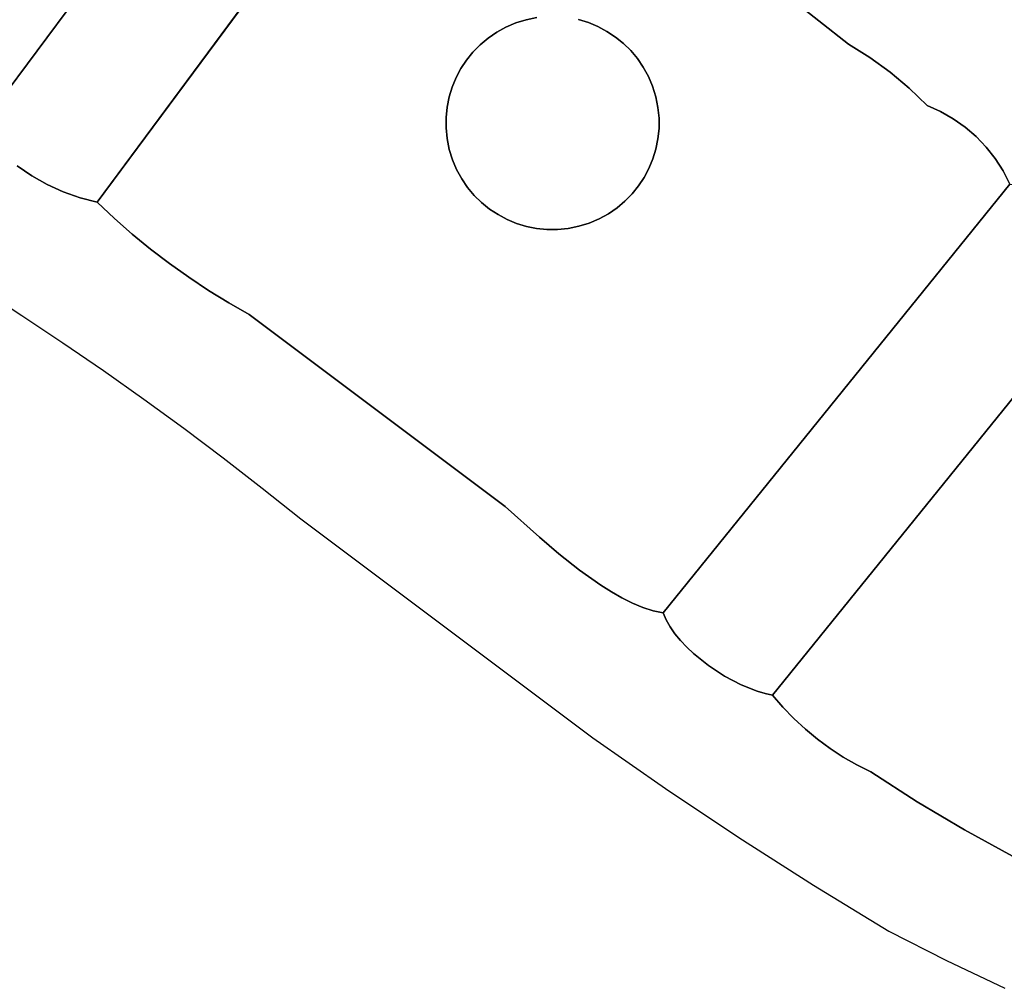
# Model space of a CAD drawing. Header units: inches. Extents: x 36.3 to 71.4, y 17.4 to 61.7.
# Tile 14 of 80: x 48.9 to 52.6, y 18.8 to 22.5. Entities that reach past the tile are written whole.
import ezdxf

# ---------------------------------------------------------------- set-up
doc = ezdxf.new("R2010")
doc.units = ezdxf.units.IN
doc.layers.add('SURFACES_FOR_SKETCHUP', color=7, linetype='Continuous')

msp = doc.modelspace()

# ---------------------------------------------------------------- linework, layer by layer
at = {"layer": 'SURFACES_FOR_SKETCHUP'}
for points, invisible_edges in [([(50.0297, 23.8524), (48.6323, 23.0717), (48.6954, 22.0616)], 3), ([(50.0297, 23.8524), (48.6954, 22.0616), (49.1519, 21.7807)], 10), ([(50.451, 23.5363), (50.0297, 23.8524), (49.1519, 21.7807)], 3), ([(50.451, 23.5363), (49.1519, 21.7807), (50.5509, 22.2949)], 10), ([(50.451, 23.5363), (50.5509, 22.2949), (50.5725, 22.3278)], 9), ([(50.451, 23.5363), (50.5725, 22.3278), (50.5973, 22.3585)], 9), ([(50.451, 23.5363), (50.5973, 22.3585), (50.625, 22.3867)], 9), ([(50.451, 23.5363), (50.625, 22.3867), (50.6555, 22.4123)], 9), ([(50.451, 23.5363), (50.6555, 22.4123), (50.6886, 22.435)], 9), ([(50.451, 23.5363), (50.6886, 22.435), (50.7241, 22.4545)], 9), ([(50.451, 23.5363), (50.7241, 22.4545), (50.5915, 23.5356)], 3), ([(52.0427, 22.3884), (51.5079, 23.4092), (50.5915, 23.5356)], 3), ([(50.7621, 22.4705), (50.5915, 23.5356), (50.7241, 22.4545)], 3), ([(50.8022, 22.4829), (50.5915, 23.5356), (50.7621, 22.4705)], 3), ([(50.8433, 22.4912), (50.5915, 23.5356), (50.8022, 22.4829)], 3), ([(51.0416, 22.4717), (50.5915, 23.5356), (51.0038, 22.4833)], 3), ([(51.0781, 22.4566), (50.5915, 23.5356), (51.0416, 22.4717)], 3), ([(51.1128, 22.4382), (50.5915, 23.5356), (51.0781, 22.4566)], 3), ([(50.5915, 23.5356), (51.1128, 22.4382), (52.0427, 22.3884)], 3), ([(51.5079, 23.4092), (52.0427, 22.3884), (51.877, 23.1237)], 3), ([(51.877, 23.1237), (52.0427, 22.3884), (52.2502, 22.8436)], 3), ([(52.7608, 22.4541), (53.4051, 22.9514), (52.6274, 22.5689)], 3), ([(52.1242, 22.3378), (52.2502, 22.8436), (52.0427, 22.3884)], 3), ([(52.2502, 22.8436), (52.1242, 22.3378), (52.6274, 22.5689)], 3), ([(52.2019, 22.2816), (52.6274, 22.5689), (52.1242, 22.3378)], 3), ([(52.2019, 22.2816), (52.2754, 22.2201), (52.6274, 22.5689)], 10), ([(52.2754, 22.2201), (52.3961, 22.1301), (52.6274, 22.5689)], 11), ([(52.7608, 22.4541), (52.6274, 22.5689), (52.3961, 22.1301)], 10), ([(50.8022, 22.4829), (50.5509, 22.2949), (50.5061, 21.9843)], 11), ([(51.3008, 22.1869), (50.8022, 22.4829), (50.5061, 21.9843)], 11), ([(50.5509, 22.2949), (50.8022, 22.4829), (50.5725, 22.3278)], 3), ([(50.8022, 22.4829), (50.7621, 22.4705), (50.5725, 22.3278)], 10), ([(50.5725, 22.3278), (50.7621, 22.4705), (50.5973, 22.3585)], 3), ([(50.5973, 22.3585), (50.7621, 22.4705), (50.625, 22.3867)], 3), ([(50.7621, 22.4705), (50.7241, 22.4545), (50.625, 22.3867)], 10), ([(50.8433, 22.4912), (50.8022, 22.4829), (51.0781, 22.4566)], 10), ([(51.1128, 22.4382), (51.0781, 22.4566), (50.8022, 22.4829)], 10), ([(51.3008, 22.1869), (51.1128, 22.4382), (50.8022, 22.4829)], 11), ([(51.0416, 22.4717), (51.0038, 22.4833), (50.8433, 22.4912)], 10), ([(51.0781, 22.4566), (51.0416, 22.4717), (50.8433, 22.4912)], 10), ([(50.6555, 22.4123), (50.625, 22.3867), (50.7241, 22.4545)], 10), ([(50.7241, 22.4545), (50.6886, 22.435), (50.6555, 22.4123)], 8), ([(51.1457, 22.4165), (52.0427, 22.3884), (51.1128, 22.4382)], 3), ([(51.1128, 22.4382), (51.3008, 22.1869), (51.1457, 22.4165)], 3), ([(52.3961, 22.1301), (52.445, 22.1021), (52.7608, 22.4541)], 10), ([(52.445, 22.1021), (52.4908, 22.0697), (52.7608, 22.4541)], 10), ([(52.4908, 22.0697), (52.5331, 22.0331), (52.7608, 22.4541)], 10), ([(52.8992, 22.3454), (52.7608, 22.4541), (52.5331, 22.0331)], 10), ([(51.1763, 22.3917), (52.0427, 22.3884), (51.1457, 22.4165)], 3), ([(51.3008, 22.1869), (51.2884, 22.227), (51.1457, 22.4165)], 10), ([(51.1457, 22.4165), (51.2884, 22.227), (51.1763, 22.3917)], 3), ([(51.2046, 22.364), (52.0427, 22.3884), (51.1763, 22.3917)], 3), ([(51.1763, 22.3917), (51.2884, 22.227), (51.2046, 22.364)], 3), ([(51.2302, 22.3336), (52.0427, 22.3884), (51.2046, 22.364)], 3), ([(51.2528, 22.3005), (52.0427, 22.3884), (51.2302, 22.3336)], 3), ([(51.2528, 22.3005), (51.2723, 22.2649), (52.0427, 22.3884)], 10), ([(51.2723, 22.2649), (51.2884, 22.227), (52.0427, 22.3884)], 10), ([(51.2884, 22.227), (51.3008, 22.1869), (52.0427, 22.3884)], 10), ([(51.3008, 22.1869), (51.3091, 22.1457), (52.0427, 22.3884)], 10), ([(52.0427, 22.3884), (51.309, 22.0242), (52.1242, 22.3378)], 3), ([(51.3131, 22.0641), (51.309, 22.0242), (52.0427, 22.3884)], 10), ([(51.3091, 22.1457), (51.3132, 22.1047), (52.0427, 22.3884)], 10), ([(51.3132, 22.1047), (51.3131, 22.0641), (52.0427, 22.3884)], 10), ([(51.2302, 22.3336), (51.2046, 22.364), (51.2723, 22.2649)], 10), ([(51.2884, 22.227), (51.2723, 22.2649), (51.2046, 22.364)], 10), ([(51.2723, 22.2649), (51.2528, 22.3005), (51.2302, 22.3336)], 8), ([(52.2019, 22.2816), (52.1242, 22.3378), (51.3011, 21.9852)], 10), ([(51.309, 22.0242), (51.3011, 21.9852), (52.1242, 22.3378)], 10), ([(52.5331, 22.0331), (52.5718, 21.9927), (52.8992, 22.3454)], 10), ([(52.5718, 21.9927), (52.6066, 21.9487), (52.8992, 22.3454)], 10), ([(53.0422, 22.243), (52.8992, 22.3454), (52.6066, 21.9487)], 10), ([(50.5324, 22.2602), (50.5509, 22.2949), (49.1519, 21.7807)], 10), ([(50.5509, 22.2949), (50.5324, 22.2602), (50.5061, 21.9843)], 10), ([(52.2754, 22.2201), (52.2019, 22.2816), (51.3011, 21.9852)], 10), ([(50.5173, 22.2238), (50.5324, 22.2602), (49.1519, 21.7807)], 10), ([(50.5324, 22.2602), (50.5173, 22.2238), (50.4978, 22.0254)], 10), ([(50.4978, 22.0254), (50.5061, 21.9843), (50.5324, 22.2602)], 10), ([(52.6066, 21.9487), (52.7647, 21.8274), (53.0422, 22.243)], 11), ([(50.5058, 22.1859), (50.5173, 22.2238), (49.1519, 21.7807)], 10), ([(50.5173, 22.2238), (50.5058, 22.1859), (50.4978, 22.0254)], 10), ([(52.3444, 22.1535), (52.2754, 22.2201), (51.2896, 21.9474)], 10), ([(51.3011, 21.9852), (51.2896, 21.9474), (52.2754, 22.2201)], 10), ([(52.2754, 22.2201), (52.3444, 22.1535), (52.3961, 22.1301)], 8), ([(49.1519, 21.7807), (49.2183, 21.7182), (50.5058, 22.1859)], 10), ([(50.4979, 22.1469), (50.5058, 22.1859), (49.2183, 21.7182)], 10), ([(50.4979, 22.1469), (50.4937, 22.0664), (50.5058, 22.1859)], 3), ([(50.4978, 22.0254), (50.5058, 22.1859), (50.4937, 22.0664)], 3), ([(50.5061, 21.9843), (51.0047, 21.6882), (51.3008, 22.1869)], 11), ([(51.0047, 21.6882), (51.2561, 21.8762), (51.3008, 22.1869)], 11), ([(51.2561, 21.8762), (51.2745, 21.911), (51.3008, 22.1869)], 10), ([(51.3091, 22.1457), (51.3008, 22.1869), (51.2745, 21.911)], 10), ([(49.2183, 21.7182), (49.2868, 21.658), (50.4979, 22.1469)], 10), ([(50.4979, 22.1469), (49.2868, 21.658), (50.4938, 22.107)], 3), ([(50.4979, 22.1469), (50.4938, 22.107), (50.4937, 22.0664)], 8), ([(52.6632, 21.8509), (52.3444, 22.1535), (51.2561, 21.8762)], 11), ([(51.2745, 21.911), (51.2561, 21.8762), (52.3444, 22.1535)], 10), ([(51.2896, 21.9474), (51.2745, 21.911), (52.3444, 22.1535)], 10), ([(51.2745, 21.911), (51.2896, 21.9474), (51.3091, 22.1457)], 10), ([(51.2896, 21.9474), (51.3011, 21.9852), (51.3091, 22.1457)], 10), ([(51.3091, 22.1457), (51.3011, 21.9852), (51.3132, 22.1047)], 3), ([(52.5331, 22.0331), (52.4908, 22.0697), (52.3444, 22.1535)], 10), ([(52.3444, 22.1535), (52.4908, 22.0697), (52.3961, 22.1301)], 3), ([(52.6632, 21.8509), (52.5331, 22.0331), (52.3444, 22.1535)], 11), ([(52.445, 22.1021), (52.3961, 22.1301), (52.4908, 22.0697)], 2), ([(49.3573, 21.6002), (50.4938, 22.107), (49.2868, 21.658)], 3), ([(49.3573, 21.6002), (49.4297, 21.5448), (50.4938, 22.107)], 10), ([(50.4937, 22.0664), (50.4938, 22.107), (49.4297, 21.5448)], 10), ([(51.309, 22.0242), (51.3132, 22.1047), (51.3011, 21.9852)], 3), ([(51.309, 22.0242), (51.3131, 22.0641), (51.3132, 22.1047)], 8), ([(48.8999, 21.8826), (48.6954, 22.0616), (48.8436, 21.9206)], 3), ([(49.1519, 21.7807), (48.6954, 22.0616), (48.8999, 21.8826)], 11), ([(49.4297, 21.5448), (49.5038, 21.4919), (50.4937, 22.0664)], 10), ([(50.4978, 22.0254), (50.4937, 22.0664), (49.5038, 21.4919)], 10), ([(49.5038, 21.4919), (49.5798, 21.4416), (50.4978, 22.0254)], 10), ([(49.6575, 21.3938), (50.4978, 22.0254), (49.5798, 21.4416)], 3), ([(50.4978, 22.0254), (49.6575, 21.3938), (50.5061, 21.9843)], 3), ([(52.5331, 22.0331), (52.6632, 21.8509), (52.5718, 21.9927)], 3), ([(49.7368, 21.3487), (50.5061, 21.9843), (49.6575, 21.3938)], 3), ([(50.5185, 21.9442), (50.5061, 21.9843), (49.7368, 21.3487)], 10), ([(50.5061, 21.9843), (50.5185, 21.9442), (50.6612, 21.7547)], 10), ([(50.6941, 21.733), (50.5061, 21.9843), (50.6612, 21.7547)], 3), ([(50.5061, 21.9843), (50.6941, 21.733), (51.0047, 21.6882)], 11), ([(52.6066, 21.9487), (52.5718, 21.9927), (52.6371, 21.9013)], 2), ([(52.6632, 21.8509), (52.6371, 21.9013), (52.5718, 21.9927)], 10), ([(50.5346, 21.9063), (50.5185, 21.9442), (49.7368, 21.3487)], 10), ([(50.6306, 21.7794), (50.5185, 21.9442), (50.6023, 21.8071)], 3), ([(50.6612, 21.7547), (50.5185, 21.9442), (50.6306, 21.7794)], 3), ([(50.5185, 21.9442), (50.5346, 21.9063), (50.6023, 21.8071)], 10), ([(52.6371, 21.9013), (52.7316, 21.8373), (52.6066, 21.9487)], 3), ([(52.7647, 21.8274), (52.6066, 21.9487), (52.7316, 21.8373)], 3), ([(48.8999, 21.8826), (48.8436, 21.9206), (48.5422, 21.5497)], 10), ([(50.5541, 21.8707), (50.5346, 21.9063), (49.7368, 21.3487)], 10), ([(50.5767, 21.8376), (50.6023, 21.8071), (50.5346, 21.9063)], 10), ([(50.5346, 21.9063), (50.5541, 21.8707), (50.5767, 21.8376)], 8), ([(52.6371, 21.9013), (52.6632, 21.8509), (52.6977, 21.8452)], 8), ([(52.6371, 21.9013), (52.6977, 21.8452), (52.7316, 21.8373)], 9), ([(48.5422, 21.5497), (48.7029, 21.4488), (48.8999, 21.8826)], 10), ([(48.9592, 21.8494), (48.8999, 21.8826), (48.7029, 21.4488)], 10), ([(48.9592, 21.8494), (49.1519, 21.7807), (48.8999, 21.8826)], 3), ([(50.5767, 21.8376), (50.5541, 21.8707), (49.7368, 21.3487)], 10), ([(51.2561, 21.8762), (51.0047, 21.6882), (51.2344, 21.8434)], 3), ([(51.2561, 21.8762), (51.2344, 21.8434), (52.6632, 21.8509)], 10), ([(48.9592, 21.8494), (48.7029, 21.4488), (49.0212, 21.8212)], 3), ([(48.8622, 21.3456), (49.0212, 21.8212), (48.7029, 21.4488)], 3), ([(49.0212, 21.8212), (48.8622, 21.3456), (49.0855, 21.7983)], 3), ([(49.0855, 21.7983), (49.1519, 21.7807), (48.9592, 21.8494)], 10), ([(48.9592, 21.8494), (49.0212, 21.8212), (49.0855, 21.7983)], 8), ([(50.6023, 21.8071), (50.5767, 21.8376), (49.7368, 21.3487)], 10), ([(51.0047, 21.6882), (51.0448, 21.7006), (51.2344, 21.8434)], 10), ([(51.2344, 21.8434), (51.0448, 21.7006), (51.2096, 21.8127)], 3), ([(52.6632, 21.8509), (51.2096, 21.8127), (51.3289, 20.2006)], 3), ([(51.2344, 21.8434), (51.2096, 21.8127), (52.6632, 21.8509)], 10), ([(51.3289, 20.2006), (51.7502, 19.8846), (52.6632, 21.8509)], 3), ([(53.0845, 21.5349), (52.6632, 21.8509), (51.7502, 19.8846)], 3), ([(49.2183, 21.7182), (49.0855, 21.7983), (48.8622, 21.3456)], 11), ([(49.2183, 21.7182), (49.1519, 21.7807), (49.0855, 21.7983)], 8), ([(50.6306, 21.7794), (50.6023, 21.8071), (49.7368, 21.3487)], 10), ([(51.2096, 21.8127), (51.0448, 21.7006), (51.1819, 21.7844)], 3), ([(51.0448, 21.7006), (51.0828, 21.7167), (51.1819, 21.7844)], 10), ([(51.1515, 21.7589), (51.1819, 21.7844), (51.0828, 21.7167)], 10), ([(51.1819, 21.7844), (51.1515, 21.7589), (51.3289, 20.2006)], 10), ([(51.1819, 21.7844), (51.3289, 20.2006), (51.2096, 21.8127)], 3), ([(50.6612, 21.7547), (50.6306, 21.7794), (49.7368, 21.3487)], 10), ([(50.6941, 21.733), (50.6612, 21.7547), (49.7368, 21.3487)], 10), ([(51.0828, 21.7167), (51.1183, 21.7362), (51.1515, 21.7589)], 8), ([(51.1515, 21.7589), (51.1183, 21.7362), (51.3289, 20.2006)], 10), ([(48.8622, 21.3456), (49.02, 21.2403), (49.2183, 21.7182)], 10), ([(49.2868, 21.658), (49.2183, 21.7182), (49.02, 21.2403)], 10), ([(49.7368, 21.3487), (50.7215, 20.6102), (50.6941, 21.733)], 10), ([(50.7288, 21.7145), (50.6941, 21.733), (50.7215, 20.6102)], 10), ([(50.6941, 21.733), (50.7288, 21.7145), (51.0047, 21.6882)], 10), ([(50.7653, 21.6994), (50.7288, 21.7145), (50.7215, 20.6102)], 10), ([(50.7288, 21.7145), (50.7653, 21.6994), (50.9636, 21.6799)], 10), ([(50.9636, 21.6799), (51.0047, 21.6882), (50.7288, 21.7145)], 10), ([(50.853, 20.4916), (50.9282, 20.4275), (51.0828, 21.7167)], 10), ([(51.0828, 21.7167), (51.0448, 21.7006), (50.853, 20.4916)], 10), ([(50.9282, 20.4275), (51.0073, 20.3649), (51.0828, 21.7167)], 10), ([(51.0073, 20.3649), (51.0887, 20.3074), (51.1183, 21.7362)], 10), ([(51.1183, 21.7362), (51.0828, 21.7167), (51.0073, 20.3649)], 10), ([(51.0887, 20.3074), (51.3289, 20.2006), (51.1183, 21.7362)], 11), ([(50.7215, 20.6102), (50.853, 20.4916), (51.0448, 21.7006)], 10), ([(51.0047, 21.6882), (50.7215, 20.6102), (51.0448, 21.7006)], 3), ([(50.8031, 21.6879), (50.7653, 21.6994), (50.7215, 20.6102)], 10), ([(50.9636, 21.6799), (50.7215, 20.6102), (51.0047, 21.6882)], 3), ([(50.8421, 21.68), (50.8031, 21.6879), (50.7215, 20.6102)], 10), ([(50.882, 21.6759), (50.8421, 21.68), (50.7215, 20.6102)], 10), ([(50.9636, 21.6799), (50.9226, 21.6759), (50.7215, 20.6102)], 10), ([(50.9226, 21.6759), (50.882, 21.6759), (50.7215, 20.6102)], 10), ([(50.7653, 21.6994), (50.8031, 21.6879), (50.9636, 21.6799)], 10), ([(50.8421, 21.68), (50.9226, 21.6759), (50.8031, 21.6879)], 3), ([(50.9636, 21.6799), (50.8031, 21.6879), (50.9226, 21.6759)], 3), ([(50.8421, 21.68), (50.882, 21.6759), (50.9226, 21.6759)], 8), ([(49.3573, 21.6002), (49.2868, 21.658), (49.02, 21.2403)], 10), ([(49.02, 21.2403), (49.1763, 21.1328), (49.3573, 21.6002)], 10), ([(49.4297, 21.5448), (49.3573, 21.6002), (49.1763, 21.1328)], 10), ([(49.5038, 21.4919), (49.4297, 21.5448), (49.1763, 21.1328)], 10), ([(53.0845, 21.5349), (51.7502, 19.8846), (53.2589, 20.3179)], 10), ([(49.1763, 21.1328), (49.3312, 21.0231), (49.5038, 21.4919)], 10), ([(49.5038, 21.4919), (49.3312, 21.0231), (49.5798, 21.4416)], 3), ([(49.5798, 21.4416), (49.3312, 21.0231), (49.6575, 21.3938)], 3), ([(49.4846, 20.9112), (49.6575, 21.3938), (49.3312, 21.0231)], 3), ([(49.6575, 21.3938), (49.4846, 20.9112), (49.7368, 21.3487)], 3), ([(49.6364, 20.7972), (49.7368, 21.3487), (49.4846, 20.9112)], 3), ([(49.7867, 20.681), (49.7368, 21.3487), (49.6364, 20.7972)], 3), ([(49.7867, 20.681), (49.9353, 20.5627), (49.7368, 21.3487)], 10), ([(50.7215, 20.6102), (49.7368, 21.3487), (49.9353, 20.5627)], 10), ([(50.853, 20.4916), (50.7215, 20.6102), (49.9353, 20.5627)], 10), ([(49.9353, 20.5627), (51.059, 19.72), (50.853, 20.4916)], 10), ([(50.9282, 20.4275), (50.853, 20.4916), (51.059, 19.72)], 10), ([(51.0073, 20.3649), (50.9282, 20.4275), (51.059, 19.72)], 10), ([(51.0887, 20.3074), (51.0073, 20.3649), (51.059, 19.72)], 10), ([(51.1297, 20.2816), (51.0887, 20.3074), (51.059, 19.72)], 10), ([(51.0887, 20.3074), (51.1297, 20.2816), (51.3289, 20.2006)], 10), ([(53.2589, 20.3179), (51.7502, 19.8846), (53.2429, 20.2766)], 3), ([(51.1297, 20.2816), (51.059, 19.72), (51.1705, 20.2585)], 3), ([(51.1297, 20.2816), (51.1705, 20.2585), (51.3289, 20.2006)], 10), ([(53.2429, 20.2766), (51.7502, 19.8846), (53.2309, 20.2339)], 3), ([(51.1705, 20.2585), (51.059, 19.72), (51.2111, 20.2383)], 3), ([(51.2111, 20.2383), (51.059, 19.72), (51.2512, 20.2217)], 3), ([(51.2111, 20.2383), (51.3289, 20.2006), (51.1705, 20.2585)], 3), ([(51.2111, 20.2383), (51.2512, 20.2217), (51.3289, 20.2006)], 10), ([(51.7898, 19.8385), (53.2309, 20.2339), (51.7502, 19.8846)], 3), ([(51.8318, 19.7949), (53.2309, 20.2339), (51.7898, 19.8385)], 3), ([(51.8761, 19.7537), (53.2309, 20.2339), (51.8318, 19.7949)], 3), ([(51.9226, 19.7152), (53.2309, 20.2339), (51.8761, 19.7537)], 3), ([(53.2309, 20.2339), (51.9226, 19.7152), (53.223, 20.1901)], 3), ([(51.3745, 20.1203), (51.2512, 20.2217), (51.059, 19.72)], 11), ([(51.2512, 20.2217), (51.3559, 20.1469), (51.2905, 20.209)], 3), ([(51.3559, 20.1469), (51.2512, 20.2217), (51.3745, 20.1203)], 3), ([(51.2905, 20.209), (51.3289, 20.2006), (51.2512, 20.2217)], 2), ([(51.3406, 20.1737), (51.3289, 20.2006), (51.2905, 20.209)], 8), ([(51.3406, 20.1737), (51.2905, 20.209), (51.3559, 20.1469)], 3), ([(51.4459, 20.044), (51.3289, 20.2006), (51.4198, 20.0687)], 3), ([(51.4198, 20.0687), (51.3289, 20.2006), (51.3959, 20.0942)], 3), ([(51.3745, 20.1203), (51.3289, 20.2006), (51.3559, 20.1469)], 3), ([(51.3406, 20.1737), (51.3559, 20.1469), (51.3289, 20.2006)], 2), ([(51.5033, 19.9979), (51.3289, 20.2006), (51.4459, 20.044)], 3), ([(51.3959, 20.0942), (51.3289, 20.2006), (51.3745, 20.1203)], 3), ([(51.7502, 19.8846), (51.3289, 20.2006), (51.5652, 19.9574)], 11), ([(51.5652, 19.9574), (51.3289, 20.2006), (51.5033, 19.9979)], 3), ([(51.9712, 19.6793), (53.223, 20.1901), (51.9226, 19.7152)], 3), ([(52.0218, 19.6462), (53.223, 20.1901), (51.9712, 19.6793)], 3), ([(52.0743, 19.616), (53.223, 20.1901), (52.0218, 19.6462)], 3), ([(52.1285, 19.5887), (53.223, 20.1901), (52.0743, 19.616)], 3), ([(53.223, 20.1901), (52.1285, 19.5887), (53.2193, 20.1457)], 3), ([(51.3959, 20.0942), (51.3745, 20.1203), (51.059, 19.72)], 10), ([(53.2193, 20.1457), (52.1285, 19.5887), (53.22, 20.1008)], 3), ([(51.4198, 20.0687), (51.3959, 20.0942), (51.059, 19.72)], 10), ([(52.306, 19.4738), (53.22, 20.1008), (52.1285, 19.5887)], 3), ([(53.22, 20.1008), (52.306, 19.4738), (53.2251, 20.0559)], 3), ([(51.4459, 20.044), (51.4198, 20.0687), (51.059, 19.72)], 10), ([(51.4459, 20.044), (51.059, 19.72), (51.5033, 19.9979)], 3), ([(53.2251, 20.0559), (52.306, 19.4738), (53.2347, 20.0111)], 3), ([(52.4878, 19.3659), (53.2347, 20.0111), (52.306, 19.4738)], 3), ([(53.2347, 20.0111), (52.4878, 19.3659), (53.2489, 19.967)], 3), ([(51.059, 19.72), (51.3376, 19.5251), (51.5033, 19.9979)], 10), ([(51.5652, 19.9574), (51.5033, 19.9979), (51.3376, 19.5251)], 10), ([(53.2489, 19.967), (52.4878, 19.3659), (53.2679, 19.9236)], 3), ([(51.6288, 19.924), (51.5652, 19.9574), (51.3376, 19.5251)], 10), ([(51.6288, 19.924), (51.7502, 19.8846), (51.5652, 19.9574)], 3), ([(51.6288, 19.924), (51.3376, 19.5251), (51.6914, 19.8992)], 3), ([(51.6914, 19.8992), (51.3376, 19.5251), (51.7898, 19.8385)], 11), ([(51.6288, 19.924), (51.6914, 19.8992), (51.7502, 19.8846)], 10), ([(51.7898, 19.8385), (51.7215, 19.8905), (51.6914, 19.8992)], 9), ([(51.7215, 19.8905), (51.7502, 19.8846), (51.6914, 19.8992)], 2), ([(51.7898, 19.8385), (51.7502, 19.8846), (51.7215, 19.8905)], 8), ([(52.6737, 19.2652), (53.2679, 19.9236), (52.4878, 19.3659)], 3), ([(51.3376, 19.5251), (51.6203, 19.3362), (51.7898, 19.8385)], 10), ([(51.8318, 19.7949), (51.7898, 19.8385), (51.6203, 19.3362)], 10), ([(51.8761, 19.7537), (51.8318, 19.7949), (51.6203, 19.3362)], 10), ([(51.8761, 19.7537), (51.6203, 19.3362), (51.9226, 19.7152)], 3), ([(51.9226, 19.7152), (51.6203, 19.3362), (51.9712, 19.6793)], 3), ([(51.9712, 19.6793), (51.6203, 19.3362), (52.0218, 19.6462)], 3), ([(51.9069, 19.1532), (52.0218, 19.6462), (51.6203, 19.3362)], 3), ([(52.0218, 19.6462), (51.9069, 19.1532), (52.0743, 19.616)], 3), ([(52.0743, 19.616), (51.9069, 19.1532), (52.1285, 19.5887)], 3), ([(52.1285, 19.5887), (51.9069, 19.1532), (52.306, 19.4738)], 3), ([(52.1972, 18.9762), (52.306, 19.4738), (51.9069, 19.1532)], 3), ([(52.4878, 19.3659), (52.306, 19.4738), (52.1972, 18.9762)], 10), ([(52.1972, 18.9762), (52.4194, 18.8639), (52.4878, 19.3659)], 10), ([(52.6737, 19.2652), (52.4878, 19.3659), (52.4194, 18.8639)], 10), ([(52.4194, 18.8639), (52.6438, 18.7564), (52.6737, 19.2652)], 10)]:
    msp.add_3dface(points, dxfattribs=dict(at, invisible_edges=invisible_edges))

doc.saveas('drawing.dxf')
